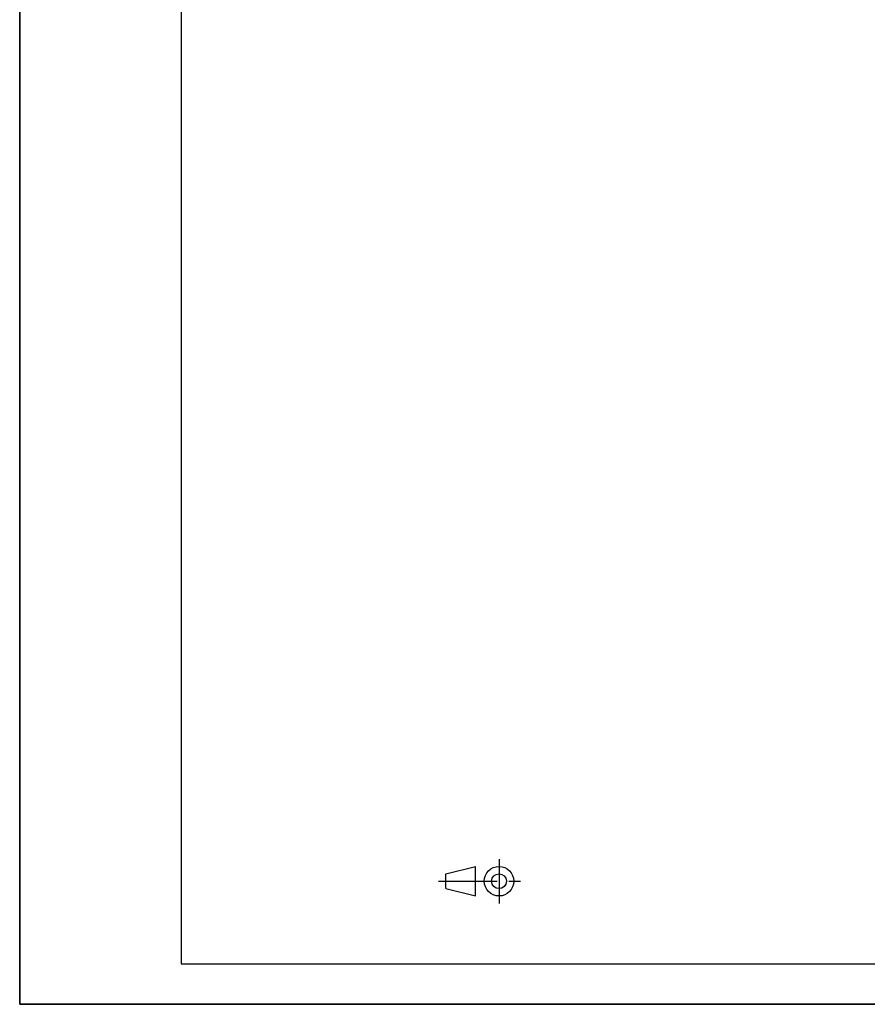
# Model space of a CAD drawing. Header units: millimetres. Extents: x 0 to 2100, y 0 to 2970.
# Tile 1 of 23: x 0 to 1050, y 0 to 1220. Entities that reach past the tile are written whole.
import ezdxf

# ---------------------------------------------------------------- set-up
doc = ezdxf.new("R2010")
doc.units = ezdxf.units.MM
doc.header["$LTSCALE"] = 193.6
doc.linetypes.add('CENTER', pattern=[0.6, 0.375, -0.075, 0.075, -0.075])
doc.layers.get('0').update_dxf_attribs({"linetype": 'CONTINUOUS'})

# ---------------------------------------------------------------- blocks, each defined once
blk = doc.blocks.new('PROJEKTIONSMETHODE_1_BL1', base_point=(570, 152.5))
at = {"color": 2, "linetype": 'CONTINUOUS'}
for p, q in [((527.8, 161.7), (564.5, 170.8)), ((564.5, 134.2), (564.5, 170.8)), ((527.8, 143.3), (527.8, 161.7)), ((527.8, 143.3), (564.5, 134.2))]:
    blk.add_line(p, q, dxfattribs=at)
at = {"color": 2, "linetype": 'CENTER'}
for p, q in [((593.8, 180), (593.8, 125)), ((518.7, 152.5), (621.3, 152.5))]:
    blk.add_line(p, q, dxfattribs=at)
at = {"color": 2, "linetype": 'CONTINUOUS'}
for radius in [18.3, 9.17]:
    blk.add_circle((593.8, 152.5), radius, dxfattribs=at)

msp = doc.modelspace()

# ---------------------------------------------------------------- linework, layer by layer
at = {"color": 7, "linetype": 'CONTINUOUS'}
for q in [(0, 2970), (0, 2970), (2100, 0), (2100, 0)]:
    msp.add_line((0, 0), q, dxfattribs=at)
at = {"color": 5, "linetype": 'CONTINUOUS'}
for p, q in [((200, 2900), (200, 50)), ((200, 50), (2040, 50))]:
    msp.add_line(p, q, dxfattribs=at)
at = {"color": 3, "linetype": 'CONTINUOUS'}
for p in [(0, 1485), (2090, 0)]:
    msp.add_line(p, (0, 0), dxfattribs=at)

# ---------------------------------------------------------------- block references
at = {"color": 2, "linetype": 'CONTINUOUS'}
msp.add_blockref('PROJEKTIONSMETHODE_1_BL1', (570, 152.5), dxfattribs=at)

doc.saveas('drawing.dxf')
